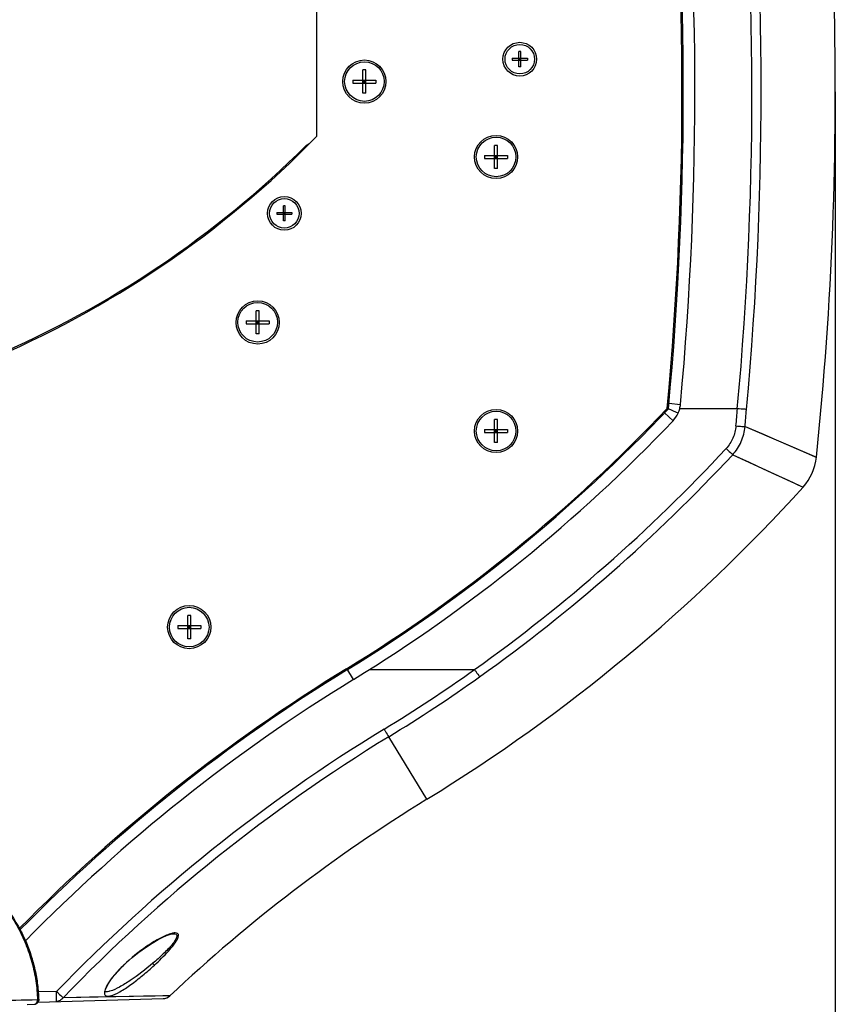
# Model space of a CAD drawing. Header units: millimetres. Extents: x 0 to 420, y 0 to 297.
# Tile 47 of 117: x 141 to 172, y 168 to 205. Entities that reach past the tile are written whole.
import ezdxf

# ---------------------------------------------------------------- set-up
doc = ezdxf.new("R2010")
doc.units = ezdxf.units.MM
doc.header["$LTSCALE"] = 23.1
doc.layers.get('0').update_dxf_attribs({"linetype": 'CONTINUOUS'})
for name, color, linetype in [('02___PRT_ALL_AXES', 7, 'CONTINUOUS'), ('A_ACHSEN', 7, 'CONTINUOUS'), ('DIM_PILOTEES', 7, 'CONTINUOUS'), ('RUNDUNGEN', 7, 'CONTINUOUS')]:
    doc.layers.add(name, color=color, linetype=linetype)
doc.styles.get("Standard").update_dxf_attribs({"font": 'txt', "width": 0.7})
doc.dimstyles.new('DIMSTYLE_2', dxfattribs={"dimtxt": 2.5, "dimasz": 3.5, "dimexe": 2, "dimexo": 0, "dimtad": 1, "dimdec": 0, "dimlfac": 5, "dimdsep": 46, "dimtxsty": 'Standard', "dimblk": '_FILLED', "dimblk1": '_FILLED', "dimblk2": '_FILLED', "dimcen": 0.09, "dimazin": 2, "dimtp": 0.8, "dimtm": 0.8, "dimtfac": 1, "dimtdec": 0, "dimtofl": 0, "dimtmove": 0, "dimatfit": 3, "dimldrblk": '_FILLED', "dimfxl": 0, "dimtolj": 1, "dimarcsym": 0})

# ---------------------------------------------------------------- blocks, each defined once
blk = doc.blocks.new('_FILLED')
at = {"color": 0, "linetype": 'ByBlock'}
blk.add_solid([(0, 0), (-1, 0.143), (-1, -0.143)], dxfattribs=at)
blk = doc.blocks.new('*D4')
at = {"layer": 'DIM_PILOTEES', "color": 2, "linetype": 'Continuous'}
for p, q in [((77.194, 202.637), (77.194, 142.872)), ((171.557, 202.637), (171.557, 142.872)), ((77.194, 144.872), (124.376, 144.872)), ((171.557, 144.872), (124.376, 144.872))]:
    blk.add_line(p, q, dxfattribs=at)
at = {"layer": 'DIM_PILOTEES', "color": 2, "linetype": 'Continuous', "xscale": 3.5, "yscale": 3.5, "zscale": 3.5, "rotation": 180}
blk.add_blockref('_FILLED', (77.194, 144.872), dxfattribs=at)
at = {"layer": 'DIM_PILOTEES', "color": 2, "linetype": 'Continuous', "xscale": 3.5, "yscale": 3.5, "zscale": 3.5}
blk.add_blockref('_FILLED', (171.557, 144.872), dxfattribs=at)
at = {"layer": 'DIM_PILOTEES', "color": 2, "linetype": 'Continuous', "insert": (125.653, 147.997), "char_height": 2.5, "width": 8.83929, "attachment_point": 2, "line_spacing_factor": 0.9}
blk.add_mtext('{\\ftxt;\\W0.0001;\\H0.0001;\\~}{\\ftxt;\\W2.3571428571;\\H2.5; }{\\ftxt;\\W0.0001;\\H0.0001;\\~}', dxfattribs=at)

msp = doc.modelspace()

# ---------------------------------------------------------------- linework, layer by layer
at = {"color": 7, "linetype": 'Continuous'}
for p, q in [((151.8756, 200.9468), (151.8756, 248.6209)), ((159.6119, 204.1612), (159.5394, 204.1612)), ((159.5394, 203.5812), (159.5394, 204.1612)), ((159.6119, 203.5812), (159.6119, 204.1612)), ((159.2856, 203.9074), (159.8656, 203.9074)), ((159.2856, 203.9074), (159.2856, 203.8349)), ((159.2856, 203.8349), (159.8656, 203.8349)), ((159.6119, 203.8349), (159.5394, 203.9074)), ((159.5394, 203.8349), (159.6119, 203.9074)), ((159.6119, 203.8712), (159.5394, 203.8712)), ((159.5756, 203.9074), (159.5756, 203.8349)), ((159.8656, 203.9074), (159.8656, 203.8349)), ((153.7306, 203.4612), (153.6206, 203.4612)), ((153.6206, 202.5812), (153.6206, 203.4612)), ((153.7306, 202.5812), (153.7306, 203.4612)), ((159.6119, 203.5812), (159.5394, 203.5812)), ((153.2356, 203.0762), (154.1156, 203.0762)), ((153.2356, 203.0762), (153.2356, 202.9662)), ((153.2356, 202.9662), (154.1156, 202.9662)), ((153.7306, 202.9662), (153.6206, 203.0762)), ((153.6206, 202.9662), (153.7306, 203.0762)), ((153.7306, 203.0212), (153.6206, 203.0212)), ((153.6756, 203.0762), (153.6756, 202.9662)), ((154.1156, 203.0762), (154.1156, 202.9662)), ((153.7306, 202.5812), (153.6206, 202.5812)), ((158.7306, 200.6012), (158.6206, 200.6012)), ((158.6206, 199.7212), (158.6206, 200.6012)), ((158.7306, 199.7212), (158.7306, 200.6012)), ((158.2356, 200.2162), (159.1156, 200.2162)), ((158.2356, 200.2162), (158.2356, 200.1062)), ((158.2356, 200.1062), (159.1156, 200.1062)), ((158.7306, 200.1062), (158.6206, 200.2162)), ((158.6206, 200.1062), (158.7306, 200.2162)), ((158.7306, 200.1612), (158.6206, 200.1612)), ((158.6756, 200.2162), (158.6756, 200.1062)), ((159.1156, 200.2162), (159.1156, 200.1062)), ((150.3648, 199.5427), (150.3831, 199.5218)), ((150.5569, 199.6877), (150.5414, 199.7053)), ((158.7306, 199.7212), (158.6206, 199.7212)), ((149.1766, 198.4709), (149.1622, 198.4874)), ((148.978, 198.3334), (148.9924, 198.3169)), ((150.3456, 198.0574), (150.9256, 198.0574)), ((150.3456, 198.0574), (150.3456, 197.9849)), ((150.6719, 198.3112), (150.5994, 198.3112)), ((150.5994, 197.7312), (150.5994, 198.3112)), ((150.6719, 197.9849), (150.5994, 198.0574)), ((150.5994, 197.9849), (150.6719, 198.0574)), ((150.6356, 198.0574), (150.6356, 197.9849)), ((150.6719, 197.7312), (150.6719, 198.3112)), ((150.9256, 198.0574), (150.9256, 197.9849)), ((150.3456, 197.9849), (150.9256, 197.9849)), ((150.6719, 198.0212), (150.5994, 198.0212)), ((150.6719, 197.7312), (150.5994, 197.7312)), ((149.6781, 194.3268), (149.5681, 194.3268)), ((149.5681, 193.4468), (149.5681, 194.3268)), ((149.6781, 193.4468), (149.6781, 194.3268)), ((149.1831, 193.9418), (150.0631, 193.9418)), ((149.1831, 193.9418), (149.1831, 193.8318)), ((149.6781, 193.8318), (149.5681, 193.9418)), ((149.5681, 193.8318), (149.6781, 193.9418)), ((149.6231, 193.9418), (149.6231, 193.8318)), ((150.0631, 193.9418), (150.0631, 193.8318)), ((149.1831, 193.8318), (150.0631, 193.8318)), ((149.6781, 193.8868), (149.5681, 193.8868)), ((149.6781, 193.4468), (149.5681, 193.4468)), ((165.1747, 190.6268), (165.2202, 190.6063)), ((165.1747, 190.6268), (165.2202, 190.6063)), ((165.5276, 190.4665), (165.2202, 190.6063)), ((165.2396, 190.8132), (165.6778, 190.7727)), ((167.8372, 190.6072), (165.6486, 190.6068)), ((158.7306, 190.2012), (158.6206, 190.2012)), ((158.6206, 189.3212), (158.6206, 190.2012)), ((158.7306, 189.3212), (158.7306, 190.2012)), ((165.396, 190.152), (165.0771, 190.4552)), ((165.5891, 190.4385), (165.5276, 190.4665)), ((158.2356, 189.8162), (159.1156, 189.8162)), ((158.2356, 189.8162), (158.2356, 189.7062)), ((158.7306, 189.7062), (158.6206, 189.8162)), ((158.6206, 189.7062), (158.7306, 189.8162)), ((158.6756, 189.8162), (158.6756, 189.7062)), ((159.1156, 189.8162), (159.1156, 189.7062)), ((168.1334, 189.9332), (170.8377, 188.7682)), ((158.2356, 189.7062), (159.1156, 189.7062)), ((158.7306, 189.7612), (158.6206, 189.7612)), ((158.7306, 189.3212), (158.6206, 189.3212)), ((167.6607, 188.8634), (170.3307, 187.6326)), ((170.8377, 188.7684), (170.8377, 188.7682)), ((147.0806, 182.7612), (146.9706, 182.7612)), ((146.9706, 181.8812), (146.9706, 182.7612)), ((147.0806, 181.8812), (147.0806, 182.7612)), ((146.5856, 182.3762), (147.4656, 182.3762)), ((146.5856, 182.3762), (146.5856, 182.2662)), ((147.0806, 182.2662), (146.9706, 182.3762)), ((146.9706, 182.2662), (147.0806, 182.3762)), ((147.0256, 182.3762), (147.0256, 182.2662)), ((147.4656, 182.3762), (147.4656, 182.2662)), ((146.5856, 182.2662), (147.4656, 182.2662)), ((147.0806, 182.3212), (146.9706, 182.3212)), ((147.0806, 181.8812), (146.9706, 181.8812)), ((153.2645, 180.3336), (153.0109, 180.7473)), ((153.8682, 180.7087), (157.8567, 180.7087)), ((156.0516, 175.7887), (154.5989, 178.1576)), ((146.4262, 170.686), (146.4274, 170.686)), ((141.2862, 168.0885), (146.0297, 168.221)), ((141.9848, 168.494), (141.2934, 168.4747)), ((146.2336, 168.3285), (142.2325, 168.2546)), ((143.8691, 168.481), (143.8678, 168.481)), ((146.2351, 168.3298), (146.0272, 168.3245)), ((146.2927, 168.3296), (146.2336, 168.3285)), ((146.2927, 168.3296), (146.2351, 168.3298))]:
    msp.add_line(p, q, dxfattribs=at)
for points in [[(168.1334, 189.9332), (168.7609, 189.6624), (169.308, 189.4263), (169.7734, 189.2258), (170.1557, 189.0613), (170.4538, 188.933)], [(167.6606, 188.8634), (168.2799, 188.5768), (168.8204, 188.3278), (169.2797, 188.1158), (169.6569, 187.9417), (169.9511, 187.8062), (170.1617, 187.7094), (170.2885, 187.6518), (170.331, 187.6329)], [(170.4538, 188.933), (170.7951, 188.7864), (170.8377, 188.7682)], [(144.5396, 169.4892), (144.6343, 169.5787), (144.8592, 169.7769), (145.111, 169.979), (145.3694, 170.167), (145.6198, 170.3311), (145.8444, 170.4625), (146.0207, 170.553), (146.1614, 170.6151), (146.2704, 170.6544), (146.3521, 170.6763), (146.4106, 170.6852), (146.4274, 170.686)], [(143.8427, 168.483), (143.8412, 168.4855), (143.8386, 168.497), (143.8387, 168.5183), (143.8462, 168.5615), (143.8667, 168.6237), (143.9023, 168.7021), (143.954, 168.7943), (144.0198, 168.8953), (144.1017, 169.0071), (144.2, 169.1288), (144.3202, 169.2649), (144.4698, 169.4207), (144.5396, 169.4892)], [(146.0272, 168.3245), (145.7327, 168.3173), (145.2883, 168.3112), (144.7431, 168.3032), (144.0694, 168.2886), (143.2329, 168.2725), (142.2325, 168.2546)], [(143.8678, 168.481), (143.8437, 168.4846), (143.8427, 168.484), (143.8427, 168.483)]]:
    msp.add_lwpolyline(points, dxfattribs=at)
for centre, radius in [((159.5756, 203.8712), 0.64), ((153.6756, 203.0212), 0.82), ((158.6756, 200.1612), 0.82), ((150.6356, 198.0212), 0.64), ((149.6256, 193.8812), 0.82), ((158.6756, 189.7612), 0.82), ((147.0256, 182.3212), 0.82)]:
    msp.add_circle(centre, radius, dxfattribs=at)
for centre, radius, start, end in [((37.4982, 202.638), 130.8926, 354.726307, 17.407613), ((37.5574, 202.6372), 131.183, 354.722708, 17.414598), ((37.5556, 202.6255), 128.18, 354.626361, 17.194088), ((37.5574, 202.6372), 128.2286, 354.616329, 17.208475), ((37.5574, 202.6372), 128.6686, 354.709222, 17.044565), ((37.5574, 202.6372), 134, 354.059289, 1.536167), ((124.3756, 227.8912), 38.5, 224.41531, 315.58469), ((124.3756, 227.9472), 38.5, 271.78613, 314.72183), ((121.8756, 231.5212), 59.56, 301.501389, 316.630645), ((121.8756, 231.5212), 59.6052, 301.517216, 316.651745), ((164.6408, 190.8691), 1.0414, 335.58125, 345.39255), ((164.6405, 190.8689), 1.0417, 345.42886, 354.70279), ((26.1252, 201.5281), 142.1327, 355.329057, 355.593267), ((26.2632, 201.5295), 142.3434, 355.327084, 355.584868), ((164.6364, 190.8725), 1.0469, 316.51523, 335.51025), ((121.8756, 231.5212), 60.0452, 301.517216, 316.451676), ((121.3241, 231.9475), 62.9288, 305.488439, 317.082745), ((121.5539, 231.7395), 62.9618, 305.428761, 317.079229), ((168.8485, 188.9753), 2, 317.82701, 354.05121), ((121.8756, 231.5212), 65.3767, 301.517216, 317.831191), ((187.3891, 124.6187), 65.82, 121.501389, 135.332572), ((187.4168, 124.6397), 65.7714, 121.517216, 135.378181), ((123.8624, 228.5723), 58.7071, 301.370295, 305.383612), ((187.4168, 124.6397), 65.3314, 121.517216, 135.519018), ((123.8904, 228.4894), 58.9597, 301.388284, 305.409571), ((187.2079, 124.7611), 62.9076, 121.411265, 135.959751), ((187.2416, 124.7215), 62.6175, 121.41965, 135.954991), ((187.4168, 124.6397), 60, 121.517216, 133.267312)]:
    msp.add_arc(centre, radius, start, end, dxfattribs=at)
for points, knots in [([(168.1847, 190.5809), (168.1651, 190.5817), (168.049, 190.589), (167.933, 190.5985), (167.8368, 190.6072)], [0, 0, 0, 0, 0.1689897, 1, 1, 1, 1]), ([(167.7859, 189.9538), (167.773, 189.796), (167.6953, 189.4823), (167.5169, 189.2126), (167.4092, 189.0966)], [0, 0, 0, 0, 0.5000791, 1, 1, 1, 1]), ([(167.6606, 188.8634), (167.7936, 189.0094), (168.0141, 189.3466), (168.1147, 189.7365), (168.1334, 189.9332)], [0, 0, 0, 0, 0.4999457, 1, 1, 1, 1]), ([(167.7859, 189.9538), (167.8213, 189.9509), (167.937, 189.9425), (168.0529, 189.9339), (168.1334, 189.9334)], [0, 0, 0, 0, 0.3059786, 1, 1, 1, 1]), ([(167.4092, 189.0966), (167.4349, 189.0728), (167.5187, 188.995), (167.6024, 188.9172), (167.6608, 188.8635)], [0, 0, 0, 0, 0.3066492, 1, 1, 1, 1]), ([(157.8567, 180.7087), (157.8766, 180.6807), (157.9417, 180.5896), (158.0066, 180.4986), (158.0523, 180.4359)], [0, 0, 0, 0, 0.3072582, 1, 1, 1, 1]), ([(154.4234, 178.447), (154.4415, 178.4174), (154.5002, 178.321), (154.5589, 178.2246), (154.5989, 178.1575)], [0, 0, 0, 0, 0.307681, 1, 1, 1, 1]), ([(146.2633, 170.6661), (146.1232, 170.6175), (145.8336, 170.4753), (145.2393, 170.106), (144.8081, 169.7562), (144.5348, 169.4936)], [0, 0, 0, 0, 0.2118525, 0.4584102, 1, 1, 1, 1]), ([(146.4274, 170.686), (146.4615, 170.6864), (146.5169, 170.6825), (146.555, 170.6253), (146.5536, 170.5712), (146.5321, 170.5089), (146.4763, 170.4051), (146.3701, 170.2654), (146.2144, 170.0924), (145.9716, 169.8509), (145.775, 169.676), (145.6395, 169.5612)], [0, 0, 0, 0, 0.0650727, 0.0913971, 0.1227795, 0.1644523, 0.2167862, 0.3467616, 0.4981694, 0.6609594, 1, 1, 1, 1]), ([(145.7031, 169.4908), (145.8861, 169.6615), (146.1485, 169.9155), (146.44, 170.2637), (146.5565, 170.4352), (146.5909, 170.5195)], [0, 0, 0, 0, 0.5500782, 0.7998702, 1, 1, 1, 1]), ([(146.5909, 170.5195), (146.6052, 170.5543), (146.6224, 170.6054), (146.6072, 170.6694), (146.5655, 170.7108), (146.475, 170.7201), (146.4047, 170.7066), (146.3638, 170.6964)], [0, 0, 0, 0, 0.276734, 0.3755843, 0.4669485, 0.6897386, 1, 1, 1, 1]), ([(144.5348, 169.4936), (144.404, 169.3691), (144.1704, 169.1187), (143.964, 168.8418), (143.8885, 168.6986)], [0, 0, 0, 0, 0.5271696, 1, 1, 1, 1]), ([(145.6395, 169.5612), (145.366, 169.3295), (144.9547, 169.0112), (144.4044, 168.6685), (144.1405, 168.54), (144.0147, 168.5042)], [0, 0, 0, 0, 0.5522026, 0.7983686, 1, 1, 1, 1]), ([(144.0263, 168.3246), (144.1539, 168.3533), (144.4251, 168.4916), (144.8296, 168.76), (145.2673, 169.1018), (145.5561, 169.3582), (145.7031, 169.4908)], [0, 0, 0, 0, 0.1910264, 0.4362256, 0.7109196, 1, 1, 1, 1]), ([(144.5396, 169.4892), (144.5391, 169.4889), (144.5375, 169.4918), (144.5359, 169.4924), (144.5348, 169.4936)], [0, 0, 0, 0, 0.2463141, 1, 1, 1, 1]), ([(145.6395, 169.5612), (145.6478, 169.5522), (145.6691, 169.5288), (145.6907, 169.5056), (145.7032, 169.4908)], [0, 0, 0, 0, 0.3865827, 1, 1, 1, 1]), ([(143.8885, 168.6986), (143.8581, 168.6409), (143.8131, 168.543), (143.7985, 168.4277), (143.813, 168.3867)], [0, 0, 0, 0, 0.5998018, 1, 1, 1, 1]), ([(141.981, 168.1079), (141.9837, 168.108), (141.9835, 168.1228), (141.987, 168.1399), (141.9874, 168.1774), (141.989, 168.2454), (141.9885, 168.3535), (141.9861, 168.4444), (141.9848, 168.494)], [0, 0, 0, 0, 0.0204063, 0.0771178, 0.1688147, 0.2922695, 0.6153534, 1, 1, 1, 1]), ([(142.2324, 168.2546), (142.2035, 168.2121), (142.1298, 168.1392), (142.0294, 168.1093), (141.981, 168.1079)], [0, 0, 0, 0, 0.5151676, 1, 1, 1, 1]), ([(141.9852, 168.494), (142.0105, 168.4696), (142.0929, 168.3898), (142.1753, 168.31), (142.2322, 168.2545)], [0, 0, 0, 0, 0.3065216, 1, 1, 1, 1]), ([(143.813, 168.3867), (143.8243, 168.3548), (143.8988, 168.2976), (143.9816, 168.3146), (144.0263, 168.3246)], [0, 0, 0, 0, 0.4249488, 1, 1, 1, 1]), ([(144.0147, 168.5042), (144.0015, 168.5005), (143.954, 168.4882), (143.9047, 168.4803), (143.8691, 168.4809)], [0, 0, 0, 0, 0.2780256, 1, 1, 1, 1])]:
    msp.add_open_spline(points, degree=3, knots=knots, dxfattribs=at)
for points in [[(146.3638, 170.6964), (146.3299, 170.6879), (146.2964, 170.6775), (146.2633, 170.6661)], [(146.0297, 168.221), (146.1245, 168.2237), (146.2236, 168.2646), (146.2927, 168.3296)]]:
    msp.add_open_spline(points, degree=3, dxfattribs=at)
at = {"layer": '02___PRT_ALL_AXES', "color": 7, "linetype": 'Continuous'}
msp.add_line((151.4667, 200.5917), (151.4847, 200.5735), dxfattribs=at)
msp.add_arc((151.6356, 200.4212), 0.24, 107.14964, 134.72183, dxfattribs=at)
at = {"layer": 'A_ACHSEN', "color": 7, "linetype": 'Continuous'}
for centre, radius in [((159.5756, 203.8712), 0.56), ((153.6756, 203.0212), 0.75), ((158.6756, 200.1612), 0.75), ((150.6356, 198.0212), 0.56), ((149.6231, 193.8868), 0.75), ((158.6756, 189.7612), 0.75), ((147.0256, 182.3212), 0.75)]:
    msp.add_circle(centre, radius, dxfattribs=at)
at = {"layer": 'RUNDUNGEN', "color": 7, "linetype": 'Continuous'}
for p, q in [((141.301, 168.1729), (141.2635, 168.1719)), ((141.3093, 168.1758), (141.301, 168.1729)), ((140.8685, 168.003), (141.1446, 168.0086)), ((141.1922, 168.0169), (141.2001, 168.0195))]:
    msp.add_line(p, q, dxfattribs=at)
for centre, radius, start, end in [((134.8799, 167.8564), 6.4583, 23.24043, 27.9164), ((141.1413, 168.1685), 0.16, 271.18552, 288.57197), ((141.1414, 168.1681), 0.1595, 288.57223, 291.71732)]:
    msp.add_arc(centre, radius, start, end, dxfattribs=at)
for points, knots in [([(138.641, 173.1349), (138.8292, 172.9838), (139.1928, 172.6649), (139.6915, 172.1383), (140.1358, 171.5647), (140.5176, 170.9477), (140.8291, 170.2923), (141.0632, 169.6053), (141.2143, 168.8954), (141.257, 168.4131), (141.2635, 168.1719)], [0, 0, 0, 0, 0.1250199, 0.2500338, 0.3750413, 0.5000427, 0.6250383, 0.7500288, 0.8750155, 1, 1, 1, 1]), ([(138.6557, 173.1541), (138.8454, 173.0028), (139.212, 172.6837), (139.7149, 172.156), (140.163, 171.5808), (140.5482, 170.9616), (140.8625, 170.3035), (141.0988, 169.6133), (141.2513, 168.9001), (141.2944, 168.4154), (141.301, 168.1729)], [0, 0, 0, 0, 0.1250192, 0.2500325, 0.3750399, 0.5000412, 0.6250369, 0.7500278, 0.875015, 1, 1, 1, 1]), ([(140.8141, 170.4047), (140.8895, 170.2289), (141.0246, 169.8701), (141.1763, 169.3157), (141.2748, 168.7493), (141.304, 168.367), (141.3093, 168.1758)], [0, 0, 0, 0, 0.2500052, 0.5000062, 0.750004, 1, 1, 1, 1]), ([(141.2635, 168.1719), (140.7149, 168.1604), (139.5576, 168.1389), (137.7387, 168.1117), (135.7618, 168.088), (133.6504, 168.0683), (131.4293, 168.0527), (128.3255, 168.0375), (124.3756, 168.03), (120.4257, 168.0375), (117.3219, 168.0527), (115.1009, 168.0683), (112.9894, 168.088), (111.0125, 168.1117), (109.1936, 168.1389), (108.0363, 168.1604), (107.4877, 168.1719)], [0, 0, 0, 0, 0.0487368, 0.1028057, 0.1615677, 0.2243281, 0.2903453, 0.358839, 0.5, 0.641161, 0.7096547, 0.7756719, 0.8384323, 0.8971943, 0.9512632, 1, 1, 1, 1]), ([(141.1446, 168.0086), (141.1526, 168.0087), (141.1689, 168.0112), (141.1921, 168.0211), (141.2131, 168.0367), (141.2379, 168.0649), (141.2591, 168.1106), (141.264, 168.1512), (141.2635, 168.1719)], [0, 0, 0, 0, 0.1083428, 0.2195247, 0.3357676, 0.4583029, 0.7209783, 1, 1, 1, 1]), ([(141.3093, 168.1758), (141.3098, 168.1588), (141.3052, 168.1246), (141.2827, 168.0781), (141.2468, 168.041), (141.2162, 168.0249), (141.2001, 168.0195)], [0, 0, 0, 0, 0.2499961, 0.4999949, 0.7499966, 1, 1, 1, 1]), ([(141.2004, 168.0199), (141.2155, 168.0259), (141.2439, 168.0426), (141.2769, 168.0792), (141.2974, 168.124), (141.3014, 168.1567), (141.301, 168.1729)], [0, 0, 0, 0, 0.2498635, 0.4998011, 0.7498481, 1, 1, 1, 1])]:
    msp.add_open_spline(points, degree=3, knots=knots, dxfattribs=at)

# ---------------------------------------------------------------- dimensions: what is measured, and where the dimension line sits
at = {"layer": 'DIM_PILOTEES', "color": 2, "linetype": 'Continuous'}
dim = msp.add_linear_dim(base=(171.5574, 144.8715), p1=(77.1938, 202.6372), p2=(171.5574, 202.6372), text='{\\ftxt;\\W0.0001;\\H0.0001;\\~}{\\ftxt;\\W2.3571428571;\\H2.5; }{\\ftxt;\\W0.0001;\\H0.0001;\\~}', dimstyle='DIMSTYLE_2', dxfattribs=at)
dim.commit()
dim.dimension.update_dxf_attribs({"geometry": '*D4', "text_midpoint": (125.2958, 144.8715), "dimtype": 160})

doc.saveas('drawing.dxf')
